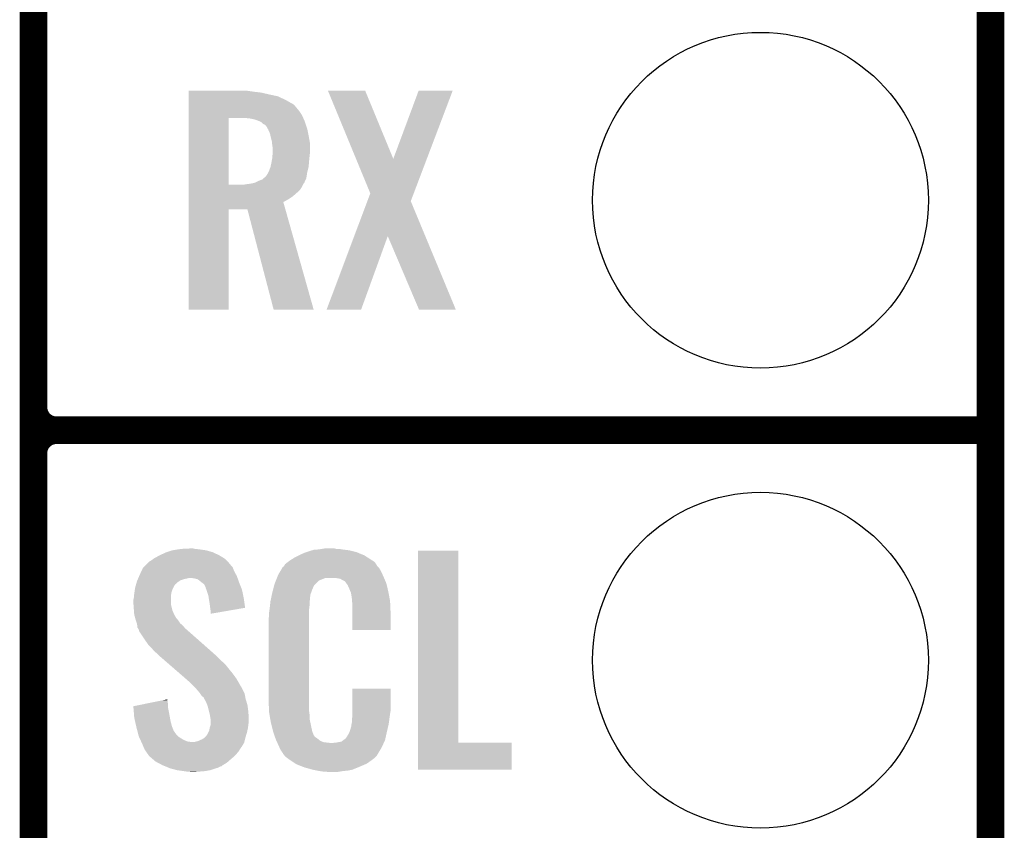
# Model space of a CAD drawing. Extents: x -1.3 to 24.2, y -3.9 to 53.4.
# Tile 34 of 62: x 18.8 to 24.2, y 6.7 to 11.2. Entities that reach past the tile are written whole.
import ezdxf

# ---------------------------------------------------------------- set-up
doc = ezdxf.new("R2010")
doc.units = 0
doc.layers.get('0').update_dxf_attribs({"linetype": 'CONTINUOUS'})
for name, color, linetype in [('GNSS_22_CLICK_V101_GKO', 9, 'CONTINUOUS'), ('GNSS_22_CLICK_V101_GTO', 11, 'CONTINUOUS'), ('GNSS_22_CLICK_V101_GTS', 8, 'CONTINUOUS')]:
    doc.layers.add(name, color=color, linetype=linetype)

# ---------------------------------------------------------------- blocks, each defined once
blk = doc.blocks.new('ROUND_25')
blk.add_circle((0, 0), 0.9271)

msp = doc.modelspace()

# ---------------------------------------------------------------- linework, layer by layer
at = {"layer": 'GNSS_22_CLICK_V101_GKO', "const_width": 0.1524}
msp.add_lwpolyline([(24.13, -1.27), (24.13, 51.054)], dxfattribs=at)
at = {"layer": 'GNSS_22_CLICK_V101_GTO', "const_width": 0.1524}
for points in [[(18.8468, -0.5588), (18.8468, 18.3388)], [(18.8468, 9.017), (18.8468, 11.303)], [(18.9738, 8.89), (24.13, 8.89)], [(18.9738, 8.89), (24.13, 8.89)], [(18.8468, 6.477), (18.8468, 8.763)]]:
    msp.add_lwpolyline(points, dxfattribs=at)
for points in [[(18.8468, 9.017, 0.4142136), (18.9738, 8.89)], [(18.9738, 8.89, 0.4142136), (18.8468, 8.763)], [(18.9738, 8.89, 0.4142136), (18.8468, 8.763)]]:
    msp.add_lwpolyline(points, format="xyb", dxfattribs=at)
at = {"layer": 'GNSS_22_CLICK_V101_GTO'}
for points in [[(19.7028, 10.76198), (19.702802, 10.76452), (20.04314, 10.76198), (20.02536, 10.76452)], [(20.472438, 10.764506), (20.472432, 10.76452), (20.678144, 10.764506), (20.472432, 10.76452)], [(20.627478, 10.388654), (20.472438, 10.764506), (20.8331, 10.388654), (20.678144, 10.764506)], [(20.8331, 10.388654), (20.972784, 10.76449), (21.018228, 10.388654), (21.16073, 10.76449)], [(20.972784, 10.76449), (20.972796, 10.76452), (21.16073, 10.76449), (20.972796, 10.76452)], [(19.7028, 10.75944), (19.7028, 10.76198), (20.06092, 10.75944), (20.04314, 10.76198)], [(19.7028, 10.75436), (19.7028, 10.75944), (20.1041, 10.75436), (20.06092, 10.75944)], [(19.7028, 10.7442), (19.7028, 10.75436), (20.14728, 10.7442), (20.1041, 10.75436)], [(19.7028, 10.734038), (19.7028, 10.7442), (20.195542, 10.734038), (20.14728, 10.7442)], [(19.7028, 10.71372), (19.7028, 10.734038), (20.238718, 10.71372), (20.195542, 10.734038)], [(19.7028, 10.69086), (19.7028, 10.71372), (20.27936, 10.69086), (20.238718, 10.71372)], [(19.702798, 10.632438), (19.7028, 10.657842), (20.32762, 10.632438), (20.30984, 10.657842)], [(19.7028, 10.688316), (19.7028, 10.69086), (20.284442, 10.688316), (20.27936, 10.69086)], [(19.7028, 10.67562), (19.7028, 10.688316), (20.2946, 10.67562), (20.284442, 10.688316)], [(19.7028, 10.657842), (19.7028, 10.67562), (20.30984, 10.657842), (20.2946, 10.67562)], [(19.702792, 10.246382), (19.702798, 10.61466), (19.92376, 10.246382), (19.923782, 10.61466)], [(19.702798, 10.61466), (19.702798, 10.632438), (20.335826, 10.61466), (20.32762, 10.632438)], [(20.038062, 10.61212), (20.00758, 10.61466), (20.336998, 10.61212), (20.335826, 10.61466)], [(20.06346, 10.607038), (20.038062, 10.61212), (20.339344, 10.607038), (20.336998, 10.61212)], [(20.086318, 10.59942), (20.06346, 10.607038), (20.34286, 10.59942), (20.339344, 10.607038)], [(20.086324, 10.599418), (20.086318, 10.59942), (20.34286, 10.599418), (20.34286, 10.59942)], [(20.1041, 10.591798), (20.086324, 10.599418), (20.3454, 10.591798), (20.34286, 10.599418)], [(20.114264, 10.581638), (20.1041, 10.591798), (20.348788, 10.581638), (20.3454, 10.591798)], [(20.12442, 10.576558), (20.114264, 10.581638), (20.35048, 10.576558), (20.348788, 10.581638)], [(20.132042, 10.568938), (20.12442, 10.576558), (20.35302, 10.568938), (20.35048, 10.576558)], [(20.14075, 10.553698), (20.132042, 10.568938), (20.3581, 10.553698), (20.35302, 10.568938)], [(20.1422, 10.551158), (20.14075, 10.553698), (20.35861, 10.551158), (20.3581, 10.553698)], [(20.15236, 10.528298), (20.1422, 10.551158), (20.363182, 10.528298), (20.35861, 10.551158)], [(20.15744, 10.50544), (20.15236, 10.528298), (20.367752, 10.50544), (20.363182, 10.528298)], [(20.158076, 10.5029), (20.15744, 10.50544), (20.36826, 10.5029), (20.367752, 10.50544)], [(20.16252, 10.485118), (20.158076, 10.5029), (20.371494, 10.485118), (20.36826, 10.5029)], [(20.16365, 10.474958), (20.16252, 10.485118), (20.37334, 10.474958), (20.371494, 10.485118)], [(20.16506, 10.46226), (20.16365, 10.474958), (20.37334, 10.46226), (20.37334, 10.474958)], [(20.1676, 10.447018), (20.16506, 10.46226), (20.37334, 10.447018), (20.37334, 10.46226)], [(20.1676, 10.42924), (20.1676, 10.447018), (20.37334, 10.42924), (20.37334, 10.447018)], [(20.161826, 10.3759), (20.16506, 10.393678), (20.36826, 10.3759), (20.370036, 10.393678)], [(20.16506, 10.393678), (20.165604, 10.4013), (20.370036, 10.393678), (20.3708, 10.4013)], [(20.165604, 10.4013), (20.167236, 10.42416), (20.3708, 10.4013), (20.37334, 10.42416)], [(20.167236, 10.42416), (20.1676, 10.42924), (20.37334, 10.42416), (20.37334, 10.42924)], [(20.706076, 10.198108), (20.627478, 10.388654), (20.945982, 10.198108), (21.018228, 10.388654)], [(20.14728, 10.32256), (20.154898, 10.342878), (20.360004, 10.32256), (20.365084, 10.342878)], [(20.154898, 10.342878), (20.155462, 10.34542), (20.365084, 10.342878), (20.36572, 10.34542)], [(20.155462, 10.34542), (20.15998, 10.36574), (20.36572, 10.34542), (20.367412, 10.36574)], [(20.15998, 10.36574), (20.161826, 10.3759), (20.367412, 10.36574), (20.36826, 10.3759)], [(20.08886, 10.26668), (20.109178, 10.2743), (20.34609, 10.26668), (20.349554, 10.2743)], [(20.109178, 10.2743), (20.118066, 10.281918), (20.349554, 10.2743), (20.353018, 10.281918)], [(20.118066, 10.281918), (20.12696, 10.28954), (20.353018, 10.281918), (20.35419, 10.28954)], [(20.12696, 10.28954), (20.129498, 10.292078), (20.35419, 10.28954), (20.35458, 10.292078)], [(20.129498, 10.292078), (20.139658, 10.307318), (20.35458, 10.292078), (20.356926, 10.307318)], [(20.139658, 10.307318), (20.143468, 10.31494), (20.356926, 10.307318), (20.3581, 10.31494)], [(20.143468, 10.31494), (20.14728, 10.32256), (20.3581, 10.31494), (20.360004, 10.32256)], [(19.70279, 10.213338), (19.702792, 10.23112), (20.31492, 10.213338), (20.327618, 10.23112)], [(19.702792, 10.24636), (19.702792, 10.246382), (20.010118, 10.24636), (19.92376, 10.246382)], [(19.702792, 10.23112), (19.702792, 10.24636), (20.327618, 10.23112), (20.335238, 10.24636)], [(20.010118, 10.24636), (20.02536, 10.2489), (20.335238, 10.24636), (20.336508, 10.2489)], [(20.02536, 10.2489), (20.045648, 10.251436), (20.336508, 10.2489), (20.337778, 10.251436)], [(20.045648, 10.251436), (20.04568, 10.25144), (20.337778, 10.251436), (20.33778, 10.25144)], [(20.04568, 10.25144), (20.057112, 10.25398), (20.33778, 10.25144), (20.340318, 10.25398)], [(20.057112, 10.25398), (20.068538, 10.256518), (20.340318, 10.25398), (20.34147, 10.256518)], [(20.068538, 10.256518), (20.08886, 10.26668), (20.34147, 10.256518), (20.34609, 10.26668)], [(19.70279, 10.1981), (19.70279, 10.213338), (20.29714, 10.1981), (20.31492, 10.213338)], [(19.70279, 10.18032), (19.70279, 10.1981), (20.27682, 10.18032), (20.29714, 10.1981)], [(19.70279, 10.165082), (19.70279, 10.18032), (20.253962, 10.165082), (20.27682, 10.18032)], [(19.70279, 10.149824), (19.70279, 10.165082), (20.226024, 10.149824), (20.253962, 10.165082)], [(20.689856, 10.154912), (20.706076, 10.198108), (20.929604, 10.154912), (20.945982, 10.198108)], [(19.70279, 10.1092), (19.70279, 10.149824), (20.237482, 10.1092), (20.226024, 10.149824)], [(20.617354, 9.961826), (20.689856, 10.154912), (21.009774, 9.961826), (20.929604, 10.154912)], [(19.70278, 9.555502), (19.70279, 10.109178), (19.923738, 9.555502), (19.92376, 10.109178)], [(19.70279, 10.109178), (19.70279, 10.1092), (19.92376, 10.109178), (20.027882, 10.1092)], [(20.172676, 9.555496), (20.027882, 10.1092), (20.393628, 9.555496), (20.237482, 10.1092)], [(20.46479, 9.55551), (20.617354, 9.961826), (20.655274, 9.55551), (20.802582, 9.961826)], [(20.975316, 9.555494), (20.802582, 9.961826), (21.178484, 9.555494), (21.009774, 9.961826)], [(19.923738, 9.55548), (19.70278, 9.555502), (19.923738, 9.55548), (19.923738, 9.555502)], [(20.393632, 9.55548), (20.172676, 9.555496), (20.393632, 9.55548), (20.393628, 9.555496)], [(20.655264, 9.55548), (20.46479, 9.55551), (20.655264, 9.55548), (20.655274, 9.55551)], [(21.178488, 9.55548), (21.178484, 9.555494), (21.178488, 9.55548), (20.975316, 9.555494)], [(19.542758, 8.19912), (19.575782, 8.21436), (19.87296, 8.19912), (19.840304, 8.21436)], [(19.575782, 8.21436), (19.5834, 8.2169), (19.840304, 8.21436), (19.83486, 8.2169)], [(19.5834, 8.2169), (19.61388, 8.22706), (19.83486, 8.2169), (19.799302, 8.22706)], [(19.61388, 8.22706), (19.646054, 8.23214), (19.799302, 8.22706), (19.76374, 8.23214)], [(19.646054, 8.23214), (19.662142, 8.23468), (19.76374, 8.23214), (19.738342, 8.23468)], [(19.662142, 8.23468), (19.71294, 8.23722), (19.738342, 8.23468), (19.728182, 8.23722)], [(20.32254, 8.2042), (20.3454, 8.21436), (20.66072, 8.2042), (20.636046, 8.21436)], [(20.3454, 8.21436), (20.353014, 8.216898), (20.636046, 8.21436), (20.629882, 8.216898)], [(20.353014, 8.216898), (20.36826, 8.22198), (20.629882, 8.216898), (20.609558, 8.22198)], [(20.36826, 8.22198), (20.385194, 8.22706), (20.609558, 8.22198), (20.58924, 8.22706)], [(20.385194, 8.22706), (20.393662, 8.2296), (20.58924, 8.22706), (20.56892, 8.2296)], [(20.393662, 8.2296), (20.42414, 8.23214), (20.56892, 8.2296), (20.5486, 8.23214)], [(20.42414, 8.23214), (20.43938, 8.23468), (20.5486, 8.23214), (20.533362, 8.23468)], [(20.43938, 8.23468), (20.454622, 8.23722), (20.518122, 8.23468), (20.507962, 8.23722)], [(20.970242, 7.16534), (20.97026, 8.224498), (21.191242, 7.16534), (21.19122, 8.224498)], [(20.97026, 8.224498), (20.970262, 8.22452), (21.19122, 8.224498), (20.970262, 8.22452)], [(19.469096, 8.148316), (19.484342, 8.163562), (19.933922, 8.148316), (19.919948, 8.163562)], [(19.484342, 8.163562), (19.49704, 8.171178), (19.919948, 8.163562), (19.912968, 8.171178)], [(19.49704, 8.171178), (19.507704, 8.178798), (19.912968, 8.171178), (19.905982, 8.178798)], [(19.507704, 8.178798), (19.51482, 8.183882), (19.905982, 8.178798), (19.897722, 8.183882)], [(19.51482, 8.183882), (19.542758, 8.19912), (19.897722, 8.183882), (19.87296, 8.19912)], [(20.236184, 8.150862), (20.252506, 8.163558), (20.73801, 8.150862), (20.728942, 8.163558)], [(20.252506, 8.163558), (20.25904, 8.16864), (20.728942, 8.163558), (20.720812, 8.16864)], [(20.25904, 8.16864), (20.271014, 8.17626), (20.720812, 8.16864), (20.70862, 8.17626)], [(20.271014, 8.17626), (20.286982, 8.18642), (20.70862, 8.17626), (20.692816, 8.18642)], [(20.286982, 8.18642), (20.312376, 8.199118), (20.692816, 8.18642), (20.67306, 8.199118)], [(20.312376, 8.199118), (20.32254, 8.2042), (20.67306, 8.199118), (20.66072, 8.2042)], [(19.43354, 8.09244), (19.443022, 8.112758), (19.965324, 8.09244), (19.95424, 8.112758)], [(19.443022, 8.112758), (19.451322, 8.13054), (19.95424, 8.112758), (19.947572, 8.13054)], [(19.451322, 8.13054), (19.453856, 8.133076), (19.947572, 8.13054), (19.94662, 8.133076)], [(19.453856, 8.133076), (19.46402, 8.14324), (19.94662, 8.133076), (19.936462, 8.14324)], [(19.46402, 8.14324), (19.469096, 8.148316), (19.936462, 8.14324), (19.933922, 8.148316)], [(20.19808, 8.092442), (20.207044, 8.10768), (20.773968, 8.092442), (20.76704, 8.10768)], [(20.207044, 8.10768), (20.220494, 8.130538), (20.76704, 8.10768), (20.754342, 8.130538)], [(20.220494, 8.130538), (20.223486, 8.135622), (20.754342, 8.130538), (20.74926, 8.135622)], [(20.223486, 8.135622), (20.228562, 8.138166), (20.74926, 8.135622), (20.746716, 8.138166)], [(20.228562, 8.138166), (20.230082, 8.1407), (20.746716, 8.138166), (20.744182, 8.1407)], [(20.230082, 8.1407), (20.23313, 8.145778), (20.744182, 8.1407), (20.74164, 8.145778)], [(20.23313, 8.145778), (20.236184, 8.150862), (20.74164, 8.145778), (20.73801, 8.150862)], [(19.413944, 8.041638), (19.416846, 8.051798), (19.634196, 8.041638), (19.644358, 8.051798)], [(19.416846, 8.051798), (19.4183, 8.056882), (19.644358, 8.051798), (19.651982, 8.056882)], [(19.4183, 8.056882), (19.420474, 8.061958), (19.651982, 8.056882), (19.659596, 8.061958)], [(19.420474, 8.061958), (19.423742, 8.06958), (19.659596, 8.061958), (19.685, 8.06958)], [(19.423742, 8.06958), (19.42483, 8.07212), (19.685, 8.06958), (19.697698, 8.07212)], [(19.42483, 8.07212), (19.425918, 8.074658), (19.697698, 8.07212), (19.705318, 8.074658)], [(19.425918, 8.07466), (19.430272, 8.084818), (19.97311, 8.07466), (19.96948, 8.084818)], [(19.425918, 8.074658), (19.425918, 8.07466), (19.705318, 8.074658), (19.712938, 8.07466)], [(19.430272, 8.084818), (19.43354, 8.09244), (19.96948, 8.084818), (19.965324, 8.09244)], [(19.733258, 8.07212), (19.712938, 8.07466), (19.974016, 8.07212), (19.97311, 8.07466)], [(19.753576, 8.067042), (19.733258, 8.07212), (19.97583, 8.067042), (19.974016, 8.07212)], [(19.775806, 8.04926), (19.753576, 8.067042), (19.98218, 8.04926), (19.97583, 8.067042)], [(19.77898, 8.04672), (19.775806, 8.04926), (19.983196, 8.04672), (19.98218, 8.04926)], [(19.789136, 8.0391), (19.77898, 8.04672), (19.986244, 8.0391), (19.983196, 8.04672)], [(20.177762, 8.041642), (20.18487, 8.059416), (20.403824, 8.041642), (20.4216, 8.059416)], [(20.18487, 8.059416), (20.190966, 8.074658), (20.4216, 8.059416), (20.459696, 8.074658)], [(20.190966, 8.07466), (20.192998, 8.07974), (20.781918, 8.07466), (20.77974, 8.07974)], [(20.190966, 8.074658), (20.190966, 8.07466), (20.459696, 8.074658), (20.510498, 8.07466)], [(20.192998, 8.07974), (20.19808, 8.092442), (20.77974, 8.07974), (20.773968, 8.092442)], [(20.540978, 8.06958), (20.510498, 8.07466), (20.784096, 8.06958), (20.781918, 8.07466)], [(20.548598, 8.064502), (20.540978, 8.06958), (20.786272, 8.064502), (20.784096, 8.06958)], [(20.563836, 8.056882), (20.548598, 8.064502), (20.789536, 8.056882), (20.786272, 8.064502)], [(20.568918, 8.051802), (20.563836, 8.056882), (20.791714, 8.051802), (20.789536, 8.056882)], [(20.574364, 8.044178), (20.568918, 8.051802), (20.79498, 8.044178), (20.791714, 8.051802)], [(19.40306, 7.9883), (19.404232, 7.99592), (19.60753, 7.9883), (19.6088, 7.99592)], [(19.404232, 7.99592), (19.406576, 8.011158), (19.6088, 7.99592), (19.61388, 8.011158)], [(19.406576, 8.011158), (19.40814, 8.021322), (19.61388, 8.011158), (19.618962, 8.021322)], [(19.40814, 8.021322), (19.41104, 8.031478), (19.618962, 8.021322), (19.62404, 8.031478)], [(19.41104, 8.031478), (19.413218, 8.039096), (19.62404, 8.031478), (19.62912, 8.039096)], [(19.413218, 8.039096), (19.413944, 8.041638), (19.62912, 8.039096), (19.634196, 8.041638)], [(19.796758, 8.023864), (19.789136, 8.0391), (19.992338, 8.023864), (19.986244, 8.0391)], [(19.79676, 8.021324), (19.796758, 8.023864), (19.993354, 8.021324), (19.992338, 8.023864)], [(19.800572, 8.011158), (19.79676, 8.021324), (19.99742, 8.011158), (19.993354, 8.021324)], [(19.80438, 8.001), (19.800572, 8.011158), (19.99956, 8.001), (19.99742, 8.011158)], [(19.811998, 7.978142), (19.80438, 8.001), (20.004372, 7.978142), (19.99956, 8.001)], [(20.16292, 7.983216), (20.16506, 7.99338), (20.37588, 7.983216), (20.379574, 7.99338)], [(20.16506, 7.99338), (20.169738, 8.01116), (20.379574, 7.99338), (20.38604, 8.01116)], [(20.169738, 8.01116), (20.175754, 8.034016), (20.38604, 8.01116), (20.396198, 8.034016)], [(20.175754, 8.034016), (20.177762, 8.041642), (20.396198, 8.034016), (20.403824, 8.041642)], [(20.581618, 8.034022), (20.574364, 8.044178), (20.79737, 8.034022), (20.79498, 8.044178)], [(20.59178, 8.01116), (20.581618, 8.034022), (20.80275, 8.01116), (20.79737, 8.034022)], [(20.595844, 8.001), (20.59178, 8.01116), (20.80514, 8.001), (20.80275, 8.01116)], [(20.59686, 7.99846), (20.595844, 8.001), (20.805624, 7.99846), (20.80514, 8.001)], [(20.599398, 7.993384), (20.59686, 7.99846), (20.806592, 7.993384), (20.805624, 7.99846)], [(20.5994, 7.990842), (20.599398, 7.993384), (20.807076, 7.990842), (20.806592, 7.993384)], [(20.60194, 7.978138), (20.5994, 7.990842), (20.809496, 7.978138), (20.807076, 7.990842)], [(19.39798, 7.952742), (19.40052, 7.962902), (19.60626, 7.952742), (19.60626, 7.962902)], [(19.39798, 7.940038), (19.39798, 7.952742), (19.60626, 7.940038), (19.60626, 7.952742)], [(19.39907, 7.924798), (19.39798, 7.940038), (19.60626, 7.924798), (19.60626, 7.940038)], [(19.40052, 7.962902), (19.402296, 7.980678), (19.60626, 7.962902), (19.60626, 7.980678)], [(19.402296, 7.980678), (19.40306, 7.9883), (19.60626, 7.980678), (19.60753, 7.9883)], [(19.814406, 7.9629), (19.811998, 7.978142), (20.00758, 7.9629), (20.004372, 7.978142)], [(19.81962, 7.92988), (19.814406, 7.9629), (20.012286, 7.92988), (20.00758, 7.9629)], [(20.15236, 7.92226), (20.154616, 7.942578), (20.3708, 7.92226), (20.3708, 7.942578)], [(20.154616, 7.942578), (20.1549, 7.945118), (20.3708, 7.942578), (20.371308, 7.945118)], [(20.1549, 7.945118), (20.157038, 7.955278), (20.371308, 7.945118), (20.37334, 7.955278)], [(20.157038, 7.955278), (20.159712, 7.967978), (20.37334, 7.955278), (20.37334, 7.967978)], [(20.159712, 7.967978), (20.16185, 7.978138), (20.37334, 7.967978), (20.37588, 7.978138)], [(20.16185, 7.978138), (20.16292, 7.983216), (20.37588, 7.978138), (20.37588, 7.983216)], [(20.60448, 7.96036), (20.60194, 7.978138), (20.812882, 7.96036), (20.809496, 7.978138)], [(20.605458, 7.947658), (20.60448, 7.96036), (20.8153, 7.947658), (20.812882, 7.96036)], [(20.60702, 7.92734), (20.605458, 7.947658), (20.816184, 7.92734), (20.8153, 7.947658)], [(19.40052, 7.90448), (19.39907, 7.924798), (19.61134, 7.90448), (19.60626, 7.924798)], [(19.401302, 7.894318), (19.40052, 7.90448), (19.61388, 7.894318), (19.61134, 7.90448)], [(19.40306, 7.871462), (19.401302, 7.894318), (19.624432, 7.871462), (19.61388, 7.894318)], [(19.82216, 7.90956), (19.81962, 7.92988), (20.01518, 7.90956), (20.012286, 7.92988)], [(19.822162, 7.909556), (19.82216, 7.90956), (20.01518, 7.909556), (20.01518, 7.90956)], [(19.8247, 7.89178), (19.822162, 7.909556), (19.912542, 7.89178), (20.01518, 7.909556)], [(19.8247, 7.876566), (19.8247, 7.89178), (19.8247, 7.876566), (19.912542, 7.89178)], [(20.14728, 7.88162), (20.14982, 7.8994), (20.36826, 7.88162), (20.36826, 7.8994)], [(20.14982, 7.8994), (20.150102, 7.901938), (20.36826, 7.8994), (20.36826, 7.901938)], [(20.150102, 7.901938), (20.15236, 7.92226), (20.36826, 7.901938), (20.3708, 7.92226)], [(20.60702, 7.88924), (20.60702, 7.92734), (20.81784, 7.88924), (20.816184, 7.92734)], [(20.60702, 7.787662), (20.60702, 7.88924), (20.817818, 7.787662), (20.81784, 7.88924)], [(19.405832, 7.8613), (19.40306, 7.871462), (19.629122, 7.8613), (19.624432, 7.871462)], [(19.406526, 7.858756), (19.405832, 7.8613), (19.631662, 7.858756), (19.629122, 7.8613)], [(19.407912, 7.85368), (19.406526, 7.858756), (19.634202, 7.85368), (19.631662, 7.858756)], [(19.409298, 7.848598), (19.407912, 7.85368), (19.63928, 7.848598), (19.634202, 7.85368)], [(19.410682, 7.84352), (19.409298, 7.848598), (19.64309, 7.84352), (19.63928, 7.848598)], [(19.412376, 7.83844), (19.410682, 7.84352), (19.6469, 7.83844), (19.64309, 7.84352)], [(19.417454, 7.823198), (19.412376, 7.83844), (19.657062, 7.823198), (19.6469, 7.83844)], [(20.14474, 7.851142), (20.14728, 7.863842), (20.36826, 7.851142), (20.36826, 7.863842)], [(20.14474, 7.40156), (20.14474, 7.851142), (20.36826, 7.40156), (20.36826, 7.851142)], [(20.14728, 7.863842), (20.14728, 7.88162), (20.36826, 7.863842), (20.36826, 7.88162)], [(19.418298, 7.820662), (19.417454, 7.823198), (19.660234, 7.820662), (19.657062, 7.823198)], [(19.419252, 7.81304), (19.418298, 7.820662), (19.669762, 7.81304), (19.660234, 7.820662)], [(19.42084, 7.800342), (19.419252, 7.81304), (19.680644, 7.800342), (19.669762, 7.81304)], [(19.423892, 7.795258), (19.42084, 7.800342), (19.685, 7.795258), (19.680644, 7.800342)], [(19.42846, 7.787642), (19.423892, 7.795258), (19.693888, 7.787642), (19.685, 7.795258)], [(19.430366, 7.78002), (19.42846, 7.787642), (19.70278, 7.78002), (19.693888, 7.787642)], [(19.430998, 7.777486), (19.430366, 7.78002), (19.70565, 7.777486), (19.70278, 7.78002)], [(19.433538, 7.774942), (19.430998, 7.777486), (19.70853, 7.774942), (19.70565, 7.777486)], [(19.46402, 7.72922), (19.433538, 7.774942), (19.76029, 7.72922), (19.70853, 7.774942)], [(20.817818, 7.78764), (20.60702, 7.787662), (20.817818, 7.78764), (20.817818, 7.787662)], [(19.4818, 7.70382), (19.46402, 7.72922), (19.789046, 7.70382), (19.76029, 7.72922)], [(19.499582, 7.68604), (19.4818, 7.70382), (19.809174, 7.68604), (19.789046, 7.70382)], [(19.514818, 7.66826), (19.499582, 7.68604), (19.829302, 7.66826), (19.809174, 7.68604)], [(19.527518, 7.658102), (19.514818, 7.66826), (19.840802, 7.658102), (19.829302, 7.66826)], [(19.54022, 7.6454), (19.527518, 7.658102), (19.85518, 7.6454), (19.840802, 7.658102)], [(19.54022, 7.645398), (19.54022, 7.6454), (19.855182, 7.645398), (19.85518, 7.6454)], [(19.572458, 7.61746), (19.54022, 7.645398), (19.88312, 7.61746), (19.855182, 7.645398)], [(19.592976, 7.599678), (19.572458, 7.61746), (19.903442, 7.599678), (19.88312, 7.61746)], [(19.622282, 7.57428), (19.592976, 7.599678), (19.92376, 7.57428), (19.903442, 7.599678)], [(19.65452, 7.54634), (19.622282, 7.57428), (19.94662, 7.54634), (19.92376, 7.57428)], [(19.68676, 7.5184), (19.65452, 7.54634), (19.966942, 7.5184), (19.94662, 7.54634)], [(19.69262, 7.51332), (19.68676, 7.5184), (19.969906, 7.51332), (19.966942, 7.5184)], [(19.71548, 7.493), (19.69262, 7.51332), (19.981758, 7.493), (19.969906, 7.51332)], [(19.720562, 7.48792), (19.71548, 7.493), (19.98472, 7.48792), (19.981758, 7.493)], [(19.725644, 7.482838), (19.720562, 7.48792), (19.987262, 7.482838), (19.98472, 7.48792)], [(19.733264, 7.475218), (19.725644, 7.482838), (19.99234, 7.475218), (19.987262, 7.482838)], [(19.735802, 7.47268), (19.733264, 7.475218), (19.99361, 7.47268), (19.99234, 7.475218)], [(19.75358, 7.45236), (19.735802, 7.47268), (20.00377, 7.45236), (19.99361, 7.47268)], [(19.76628, 7.43712), (19.75358, 7.45236), (20.01139, 7.43712), (20.00377, 7.45236)], [(20.607024, 7.338058), (20.60704, 7.462498), (20.81784, 7.338058), (20.81784, 7.462498)], [(20.60704, 7.462498), (20.607042, 7.46252), (20.81784, 7.462498), (20.607042, 7.46252)], [(19.485744, 7.383778), (19.56098, 7.399018), (19.58848, 7.383778), (19.58594, 7.399018)], [(19.56098, 7.399018), (19.58594, 7.404074), (19.58594, 7.399018), (19.58594, 7.404074)], [(19.767976, 7.434578), (19.76628, 7.43712), (20.01266, 7.434578), (20.01139, 7.43712)], [(19.776438, 7.421882), (19.767976, 7.434578), (20.01497, 7.421882), (20.01266, 7.434578)], [(19.786596, 7.414262), (19.776438, 7.421882), (20.016354, 7.414262), (20.01497, 7.421882)], [(19.78914, 7.406644), (19.786596, 7.414262), (20.01774, 7.406644), (20.016354, 7.414262)], [(19.789146, 7.406638), (19.78914, 7.406644), (20.01774, 7.406638), (20.01774, 7.406644)], [(19.791678, 7.4041), (19.789146, 7.406638), (20.018522, 7.4041), (20.01774, 7.406638)], [(19.80184, 7.38378), (19.791678, 7.4041), (20.024774, 7.38378), (20.018522, 7.4041)], [(20.147092, 7.33806), (20.14474, 7.40156), (20.36826, 7.33806), (20.36826, 7.40156)], [(19.398, 7.366004), (19.485744, 7.383778), (19.58848, 7.366004), (19.58848, 7.383778)], [(19.398204, 7.363458), (19.398, 7.366004), (19.58848, 7.363458), (19.58848, 7.366004)], [(19.400228, 7.33806), (19.398204, 7.363458), (19.59356, 7.33806), (19.58848, 7.363458)], [(19.805652, 7.373618), (19.80184, 7.38378), (20.0279, 7.373618), (20.024774, 7.38378)], [(19.809458, 7.363462), (19.805652, 7.373618), (20.029256, 7.363462), (20.0279, 7.373618)], [(19.816446, 7.33552), (19.809458, 7.363462), (20.03298, 7.33552), (20.029256, 7.363462)], [(19.40306, 7.302502), (19.400228, 7.33806), (19.600026, 7.302502), (19.59356, 7.33806)], [(19.40768, 7.28218), (19.40306, 7.302502), (19.60372, 7.28218), (19.600026, 7.302502)], [(19.81962, 7.32282), (19.816446, 7.33552), (20.033774, 7.32282), (20.03298, 7.33552)], [(19.824278, 7.294882), (19.81962, 7.32282), (20.03552, 7.294882), (20.033774, 7.32282)], [(19.8247, 7.292342), (19.824278, 7.294882), (20.03552, 7.292342), (20.03552, 7.294882)], [(19.8247, 7.28218), (19.8247, 7.292342), (20.03552, 7.28218), (20.03552, 7.292342)], [(20.14728, 7.332982), (20.147092, 7.33806), (20.368986, 7.332982), (20.36826, 7.33806)], [(20.14949, 7.320278), (20.14728, 7.332982), (20.3708, 7.320278), (20.368986, 7.332982)], [(20.153466, 7.297418), (20.14949, 7.320278), (20.3708, 7.297418), (20.3708, 7.320278)], [(20.15744, 7.27456), (20.153466, 7.297418), (20.375614, 7.27456), (20.3708, 7.297418)], [(20.60448, 7.2898), (20.606384, 7.30504), (20.810726, 7.2898), (20.81276, 7.30504)], [(20.60448, 7.277102), (20.60448, 7.2898), (20.809034, 7.277102), (20.810726, 7.2898)], [(20.606384, 7.30504), (20.60702, 7.310122), (20.81276, 7.30504), (20.813486, 7.310122)], [(20.60702, 7.32282), (20.607024, 7.338058), (20.8153, 7.32282), (20.81784, 7.338058)], [(20.60702, 7.310122), (20.60702, 7.32282), (20.813486, 7.310122), (20.8153, 7.32282)], [(19.41403, 7.254238), (19.40768, 7.28218), (19.61134, 7.254238), (19.60372, 7.28218)], [(19.41576, 7.24662), (19.41403, 7.254238), (19.61439, 7.24662), (19.61134, 7.254238)], [(19.42044, 7.22884), (19.41576, 7.24662), (19.621504, 7.22884), (19.61439, 7.24662)], [(19.812, 7.221222), (19.81708, 7.231382), (20.02536, 7.221222), (20.027616, 7.231382)], [(19.81708, 7.231382), (19.819198, 7.244082), (20.027616, 7.231382), (20.03044, 7.244082)], [(19.819198, 7.244082), (19.819622, 7.246622), (20.03044, 7.244082), (20.030756, 7.246622)], [(19.819622, 7.246622), (19.8247, 7.261864), (20.030756, 7.246622), (20.032662, 7.261864)], [(19.8247, 7.2644), (19.8247, 7.28218), (20.03298, 7.2644), (20.03552, 7.28218)], [(19.8247, 7.261864), (19.8247, 7.2644), (20.032662, 7.261864), (20.03298, 7.2644)], [(20.163792, 7.24916), (20.15744, 7.27456), (20.38096, 7.24916), (20.375614, 7.27456)], [(20.169508, 7.226298), (20.163792, 7.24916), (20.386042, 7.226298), (20.38096, 7.24916)], [(20.591782, 7.223762), (20.5994, 7.249162), (20.79752, 7.223762), (20.803496, 7.249162)], [(20.5994, 7.249162), (20.599402, 7.251704), (20.803496, 7.249162), (20.804094, 7.251704)], [(20.599402, 7.251704), (20.60194, 7.256784), (20.804094, 7.251704), (20.805288, 7.256784)], [(20.60194, 7.264402), (20.602448, 7.266942), (20.807082, 7.264402), (20.80768, 7.266942)], [(20.60194, 7.256784), (20.60194, 7.264402), (20.805288, 7.256784), (20.807082, 7.264402)], [(20.602448, 7.266942), (20.60448, 7.277102), (20.80768, 7.266942), (20.809034, 7.277102)], [(19.421108, 7.2263), (19.42044, 7.22884), (19.62404, 7.2263), (19.621504, 7.22884)], [(19.423112, 7.21868), (19.421108, 7.2263), (19.62912, 7.21868), (19.62404, 7.2263)], [(19.425786, 7.20852), (19.423112, 7.21868), (19.636742, 7.20852), (19.62912, 7.21868)], [(19.428458, 7.19836), (19.425786, 7.20852), (19.6469, 7.19836), (19.636742, 7.20852)], [(19.4332, 7.188202), (19.428458, 7.19836), (19.662138, 7.188202), (19.6469, 7.19836)], [(19.437942, 7.17804), (19.4332, 7.188202), (19.67992, 7.17804), (19.662138, 7.188202)], [(19.4415, 7.17042), (19.437942, 7.17804), (19.700242, 7.17042), (19.67992, 7.17804)], [(19.753582, 7.172962), (19.77644, 7.18312), (20.012024, 7.172962), (20.014564, 7.18312)], [(19.77644, 7.18312), (19.789142, 7.190742), (20.014564, 7.18312), (20.01647, 7.190742)], [(19.789142, 7.190742), (19.79422, 7.19582), (20.01647, 7.190742), (20.01774, 7.19582)], [(19.79422, 7.19582), (19.80184, 7.20344), (20.01774, 7.19582), (20.020024, 7.20344)], [(19.80184, 7.20344), (19.80692, 7.211062), (20.020024, 7.20344), (20.022312, 7.211062)], [(19.80692, 7.211062), (19.812, 7.221222), (20.022312, 7.211062), (20.02536, 7.221222)], [(20.170142, 7.22376), (20.169508, 7.226298), (20.386996, 7.22376), (20.386042, 7.226298)], [(20.176418, 7.20598), (20.170142, 7.22376), (20.393664, 7.20598), (20.386996, 7.22376)], [(20.177316, 7.203436), (20.176418, 7.20598), (20.396202, 7.203436), (20.393664, 7.20598)], [(20.179106, 7.19836), (20.177316, 7.203436), (20.398744, 7.19836), (20.396202, 7.203436)], [(20.1809, 7.19328), (20.179106, 7.19836), (20.40636, 7.19328), (20.398744, 7.19836)], [(20.183588, 7.18566), (20.1809, 7.19328), (20.41652, 7.18566), (20.40636, 7.19328)], [(20.18538, 7.18058), (20.183588, 7.18566), (20.422872, 7.18058), (20.41652, 7.18566)], [(20.187726, 7.1755), (20.18538, 7.18058), (20.429222, 7.1755), (20.422872, 7.18058)], [(20.191242, 7.16788), (20.187726, 7.1755), (20.447004, 7.16788), (20.429222, 7.1755)], [(20.546064, 7.170422), (20.556218, 7.178038), (20.783774, 7.170422), (20.787358, 7.178038)], [(20.556218, 7.178038), (20.566384, 7.18566), (20.787358, 7.178038), (20.789052, 7.18566)], [(20.566384, 7.18566), (20.568926, 7.185674), (20.789052, 7.18566), (20.789054, 7.185674)], [(20.568926, 7.185674), (20.571462, 7.19074), (20.789054, 7.185674), (20.79018, 7.19074)], [(20.571462, 7.19074), (20.579082, 7.2009), (20.79018, 7.19074), (20.792438, 7.2009)], [(20.579082, 7.2009), (20.59178, 7.22376), (20.792438, 7.2009), (20.79752, 7.22376)], [(20.59178, 7.22376), (20.591782, 7.223762), (20.79752, 7.22376), (20.79752, 7.223762)], [(19.442684, 7.16788), (19.4415, 7.17042), (19.725638, 7.16788), (19.700242, 7.17042)], [(19.443872, 7.165338), (19.442684, 7.16788), (20.01012, 7.165338), (20.010754, 7.16788)], [(19.44624, 7.16026), (19.443872, 7.165338), (20.007072, 7.16026), (20.01012, 7.165338)], [(19.454708, 7.139938), (19.44624, 7.16026), (19.994878, 7.139938), (20.007072, 7.16026)], [(19.455766, 7.1374), (19.454708, 7.139938), (19.99234, 7.1374), (19.994878, 7.139938)], [(19.45894, 7.129782), (19.455766, 7.1374), (19.98726, 7.129782), (19.99234, 7.1374)], [(19.45894, 7.12978), (19.45894, 7.129782), (19.987258, 7.12978), (19.98726, 7.129782)], [(19.467408, 7.11708), (19.45894, 7.12978), (19.97964, 7.11708), (19.987258, 7.12978)], [(19.725638, 7.16788), (19.733262, 7.167882), (20.010754, 7.16788), (20.010754, 7.167882)], [(19.733262, 7.167882), (19.740882, 7.17042), (20.010754, 7.167882), (20.01139, 7.17042)], [(19.740882, 7.17042), (19.753582, 7.172962), (20.01139, 7.17042), (20.012024, 7.172962)], [(20.192414, 7.16534), (20.191242, 7.16788), (20.46732, 7.16534), (20.447004, 7.16788)], [(20.193588, 7.1628), (20.192414, 7.16534), (20.490182, 7.1628), (20.46732, 7.16534)], [(20.20062, 7.14756), (20.193588, 7.1628), (20.773016, 7.14756), (20.780186, 7.1628)], [(20.206266, 7.13486), (20.20062, 7.14756), (20.76704, 7.13486), (20.773016, 7.14756)], [(20.21078, 7.1247), (20.206266, 7.13486), (20.760944, 7.1247), (20.76704, 7.13486)], [(20.22094, 7.10946), (20.21078, 7.1247), (20.7518, 7.10946), (20.760944, 7.1247)], [(20.500342, 7.1628), (20.510502, 7.16534), (20.780186, 7.1628), (20.781382, 7.16534)], [(20.518122, 7.16534), (20.546064, 7.170422), (20.781382, 7.16534), (20.783774, 7.170422)], [(20.97024, 7.015502), (20.970242, 7.165318), (21.485838, 7.015502), (21.48586, 7.165318)], [(20.970242, 7.165318), (20.970242, 7.16534), (21.48586, 7.165318), (21.191242, 7.16534)], [(19.47418, 7.10692), (19.467408, 7.11708), (19.971172, 7.10692), (19.97964, 7.11708)], [(19.477988, 7.101842), (19.47418, 7.10692), (19.966942, 7.101842), (19.971172, 7.10692)], [(19.481798, 7.09676), (19.477988, 7.101842), (19.96186, 7.09676), (19.966942, 7.101842)], [(19.484338, 7.091684), (19.481798, 7.09676), (19.956784, 7.091684), (19.96186, 7.09676)], [(19.49027, 7.0866), (19.484338, 7.091684), (19.9517, 7.0866), (19.956784, 7.091684)], [(19.508048, 7.07136), (19.49027, 7.0866), (19.93392, 7.07136), (19.9517, 7.0866)], [(19.5199, 7.0612), (19.508048, 7.07136), (19.922308, 7.0612), (19.93392, 7.07136)], [(20.223474, 7.106926), (20.22094, 7.10946), (20.750278, 7.106926), (20.7518, 7.10946)], [(20.22348, 7.104386), (20.223474, 7.106926), (20.748754, 7.104386), (20.750278, 7.106926)], [(20.230014, 7.09676), (20.22348, 7.104386), (20.74418, 7.09676), (20.748754, 7.104386)], [(20.234366, 7.09168), (20.230014, 7.09676), (20.741638, 7.09168), (20.74418, 7.09676)], [(20.238718, 7.0866), (20.234366, 7.09168), (20.736558, 7.0866), (20.741638, 7.09168)], [(20.245492, 7.08152), (20.238718, 7.0866), (20.731478, 7.08152), (20.736558, 7.0866)], [(20.25904, 7.07136), (20.245492, 7.08152), (20.717932, 7.07136), (20.731478, 7.08152)], [(20.266662, 7.06628), (20.25904, 7.07136), (20.71116, 7.06628), (20.717932, 7.07136)], [(19.534192, 7.053578), (19.5199, 7.0612), (19.913598, 7.053578), (19.922308, 7.0612)], [(19.558, 7.04088), (19.534192, 7.053578), (19.89245, 7.04088), (19.913598, 7.053578)], [(19.564198, 7.038328), (19.558, 7.04088), (19.8882, 7.038328), (19.89245, 7.04088)], [(19.570348, 7.035796), (19.564198, 7.038328), (19.888182, 7.035796), (19.8882, 7.038328)], [(19.576506, 7.03326), (19.570348, 7.035796), (19.878038, 7.03326), (19.888182, 7.035796)], [(19.595016, 7.025638), (19.576506, 7.03326), (19.862798, 7.025638), (19.878038, 7.03326)], [(19.601178, 7.0231), (19.595016, 7.025638), (19.853912, 7.0231), (19.862798, 7.025638)], [(19.610704, 7.02056), (19.601178, 7.0231), (19.84502, 7.02056), (19.853912, 7.0231)], [(19.639278, 7.01294), (19.610704, 7.02056), (19.82216, 7.01294), (19.84502, 7.02056)], [(19.67484, 7.00786), (19.639278, 7.01294), (19.794222, 7.00786), (19.82216, 7.01294)], [(20.293332, 7.0485), (20.266662, 7.06628), (20.68576, 7.0485), (20.71116, 7.06628)], [(20.297138, 7.045962), (20.293332, 7.0485), (20.679838, 7.045962), (20.68576, 7.0485)], [(20.3298, 7.03326), (20.297138, 7.045962), (20.6502, 7.03326), (20.679838, 7.045962)], [(20.34286, 7.02818), (20.3298, 7.03326), (20.637862, 7.02818), (20.6502, 7.03326)], [(20.38858, 7.01548), (20.34286, 7.02818), (20.607018, 7.01548), (20.637862, 7.02818)], [(20.413982, 7.0104), (20.38858, 7.01548), (20.58162, 7.0104), (20.607018, 7.01548)], [(21.485838, 7.01548), (20.97024, 7.015502), (21.485838, 7.01548), (21.485838, 7.015502)], [(19.69262, 7.00532), (19.67484, 7.00786), (19.763742, 7.00532), (19.794222, 7.00786)], [(19.715478, 7.00278), (19.705318, 7.00532), (19.733262, 7.00278), (19.763742, 7.00532)], [(20.426682, 7.00786), (20.413982, 7.0104), (20.55368, 7.00786), (20.58162, 7.0104)], [(20.44446, 7.00532), (20.426682, 7.00786), (20.538438, 7.00532), (20.55368, 7.00786)], [(20.472398, 7.00278), (20.459698, 7.00532), (20.523198, 7.00278), (20.538438, 7.00532)]]:
    msp.add_solid(points, dxfattribs=at)

# ---------------------------------------------------------------- block references
at = {"layer": 'GNSS_22_CLICK_V101_GTS'}
for p in [(22.86, 10.16), (22.86, 7.62)]:
    msp.add_blockref('ROUND_25', p, dxfattribs=at)

doc.saveas('drawing.dxf')
